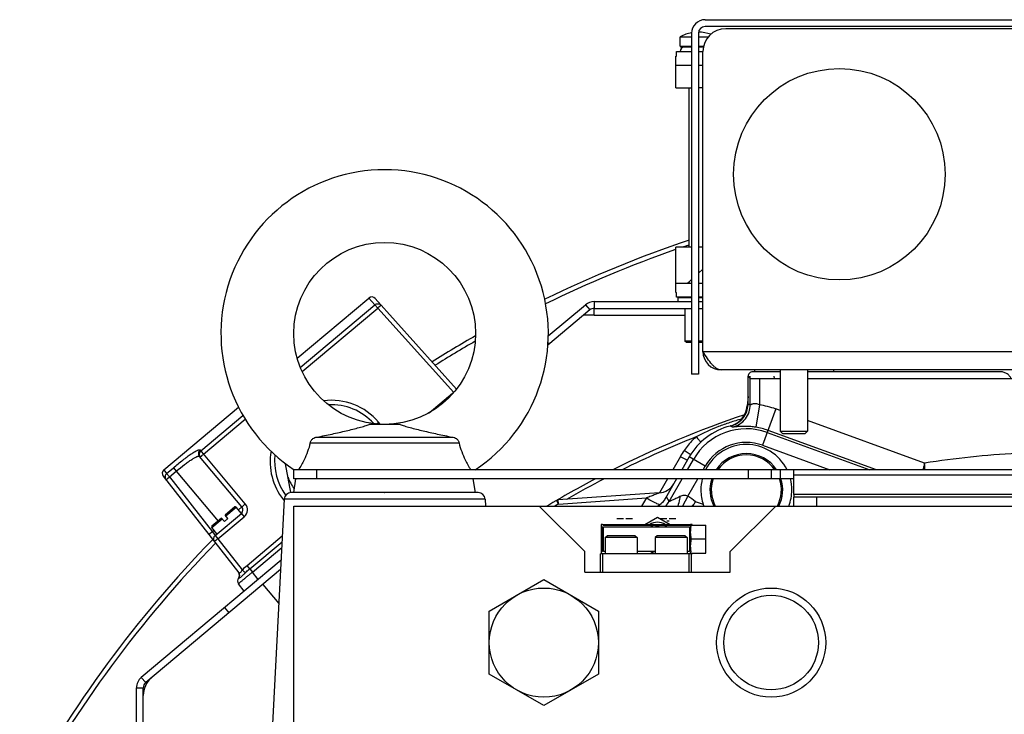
# Model space of a CAD drawing. Extents: x -3157 to 1181, y 8 to 2342.
# Tile 4 of 66: x -3115 to -2898, y 1325 to 1478. Entities that reach past the tile are written whole.
import ezdxf

# ---------------------------------------------------------------- set-up
doc = ezdxf.new("R2010")
doc.units = 0
doc.header["$LTSCALE"] = 65.395
doc.layers.get('0').update_dxf_attribs({"linetype": 'CONTINUOUS'})
doc.layers.add('3_ALL_AXES', color=7, linetype='CONTINUOUS')

msp = doc.modelspace()

# ---------------------------------------------------------------- linework, layer by layer
at = {"color": 6, "linetype": 'CONTINUOUS'}
for p, q in [((-2964.09, 1477.7), (-2805.09, 1477.7)), ((-2967.09, 1474.7), (-2967.09, 1399.7)), ((-2965.59, 1399.7), (-2967.09, 1399.7)), ((-2808.59, 1400.7), (-2960.59, 1400.7)), ((-2954.67, 1393.21), (-2954.67, 1399.28)), ((-2953.27, 1400.7), (-2953.29, 1400.27)), ((-2947.59, 1400.7), (-2947.59, 1387.2)), ((-2941.59, 1400.7), (-2941.59, 1387.2)), ((-2935.91, 1400.7), (-2935.89, 1400.27)), ((-3031.2, 1388.7), (-3037.98, 1388.7)), ((-3049.44, 1385.9), (-3019.74, 1385.9)), ((-2947.09, 1386.7), (-2947.59, 1387.2)), ((-2947.59, 1387.2), (-2941.59, 1387.2)), ((-2947.09, 1386.7), (-2942.09, 1386.7)), ((-2942.09, 1386.7), (-2941.59, 1387.2)), ((-3018.23, 1384.57), (-3050.95, 1384.57)), ((-3054.59, 1376.71), (-3054.59, 1378.71)), ((-2895.56, 1378.71), (-3054.59, 1378.71)), ((-2949.59, 1378.71), (-2949.59, 1376.71)), ((-2944.59, 1373.28), (-2944.59, 1377.54)), ((-3054.59, 1373.7), (-3054.09, 1376.71)), ((-2944.59, 1376.71), (-3054.59, 1376.71)), ((-3014.59, 1373.7), (-3015.09, 1376.71)), ((-3034.72, 1373.7), (-3034.59, 1373.7)), ((-2974.2, 1373.62), (-2996.4, 1372.07)), ((-2963.05, 1374.36), (-2963.05, 1374.27)), ((-2947.05, 1374.19), (-2947.05, 1374.27)), ((-3056.66, 1372.28), (-3059.57, 1316.9)), ((-3054.59, 990.7), (-3054.59, 1370.7)), ((-3054.59, 1370.7), (-2714.59, 1370.7)), ((-3012.52, 1372.28), (-3012.43, 1370.7)), ((-3000.59, 1370.7), (-2990.59, 1360.7)), ((-2972.65, 1372.64), (-2972.6, 1372.73)), ((-2958.59, 1360.7), (-2948.59, 1370.7)), ((-2944.59, 1370.7), (-2944.59, 1372.7)), ((-2824.59, 1372.7), (-2944.59, 1372.7)), ((-2986.99, 1366.4), (-2986.99, 1360.5)), ((-2986.69, 1366.7), (-2982.81, 1366.7)), ((-2980.77, 1366.7), (-2973.31, 1366.7)), ((-2971.27, 1366.7), (-2967.29, 1366.7)), ((-2967.4, 1366.5), (-2963.99, 1366.5)), ((-2963.99, 1360.4), (-2963.99, 1366.5)), ((-2979.49, 1364.2), (-2985.69, 1364.2)), ((-2974.69, 1364.2), (-2975.09, 1363.8)), ((-2968.49, 1364.2), (-2974.69, 1364.2)), ((-2968.49, 1364.2), (-2968.09, 1363.8)), ((-2986.09, 1363.8), (-2986.09, 1360.2)), ((-2979.09, 1363.8), (-2986.09, 1363.8)), ((-2979.09, 1363.8), (-2979.09, 1360.2)), ((-2975.09, 1363.8), (-2975.09, 1360.2)), ((-2968.09, 1363.8), (-2975.09, 1363.8)), ((-2968.09, 1363.8), (-2968.09, 1360.2)), ((-2963.99, 1363.45), (-2967.19, 1363.45)), ((-2990.59, 1356.2), (-2990.59, 1360.7)), ((-2967.09, 1360.2), (-2987.09, 1360.2)), ((-2986.59, 1356.2), (-2986.59, 1360.2)), ((-2967.59, 1356.2), (-2967.59, 1360.2)), ((-2967.4, 1360.4), (-2963.99, 1360.4)), ((-2967.09, 1356.2), (-2967.09, 1360.2)), ((-2958.59, 1356.2), (-2958.59, 1360.7)), ((-2990.59, 1356.2), (-2958.59, 1356.2)), ((-3011.59, 1347.63), (-2999.59, 1354.55)), ((-2999.59, 1354.55), (-2987.59, 1347.63)), ((-3011.59, 1333.77), (-3011.59, 1347.63)), ((-2987.59, 1347.63), (-2987.59, 1333.77)), ((-2999.59, 1326.84), (-3011.59, 1333.77)), ((-2987.59, 1333.77), (-2999.59, 1326.84))]:
    msp.add_line(p, q, dxfattribs=at)
at = {"color": 2, "linetype": 'CONTINUOUS'}
for p, q in [((-2965.59, 1474.7), (-2965.59, 1399.7)), ((-2805.09, 1476.2), (-2964.09, 1476.2)), ((-2809.59, 1475.7), (-2959.59, 1475.7)), ((-2964.59, 1404.7), (-2964.59, 1470.7)), ((-2954.67, 1399.28), (-2954.19, 1398.8)), ((-2954.27, 1399.33), (-2954.31, 1398.92)), ((-2947.59, 1400.27), (-2953.67, 1400.27)), ((-2948.86, 1398.75), (-2948.91, 1399.33)), ((-2899.3, 1400.27), (-2941.59, 1400.27)), ((-2952.19, 1398.75), (-2947.59, 1398.75)), ((-2941.59, 1398.75), (-2895.57, 1398.75)), ((-2954.67, 1394.82), (-2954.85, 1392.74)), ((-2967.6, 1381.52), (-2969.23, 1378.71)), ((-2944.59, 1377.54), (-2944.59, 1378.71)), ((-2970.38, 1376.71), (-2973.13, 1371.95)), ((-2944.59, 1373.28), (-2944.59, 1372.7)), ((-2824.59, 1373.28), (-2944.59, 1373.28)), ((-2996.83, 1371.93), (-2996.38, 1371.16)), ((-2986.99, 1366.7), (-2986.99, 1366.4)), ((-2986.69, 1366.7), (-2986.99, 1366.7)), ((-2986.99, 1366.4), (-2986.76, 1366.16)), ((-2986.46, 1366.46), (-2986.69, 1366.7)), ((-2967.52, 1366.46), (-2986.46, 1366.46)), ((-2983.53, 1368), (-2982.04, 1368)), ((-2982.81, 1366.7), (-2980.77, 1366.7)), ((-2981.54, 1368), (-2980.05, 1368)), ((-2977.39, 1366.7), (-2974.59, 1368.32)), ((-2974.59, 1368.32), (-2971.79, 1366.7)), ((-2974.03, 1368), (-2972.54, 1368)), ((-2973.31, 1366.7), (-2971.27, 1366.7)), ((-2972.54, 1367.5), (-2972.04, 1367.5)), ((-2972.04, 1368), (-2970.55, 1368)), ((-2967.29, 1366.7), (-2967.52, 1366.46)), ((-2966.99, 1366.7), (-2967.29, 1366.7)), ((-2966.99, 1366.5), (-2966.99, 1366.7)), ((-2986.76, 1366.16), (-2986.76, 1360.73)), ((-2986.46, 1360.73), (-2986.46, 1366.16)), ((-2986.46, 1366.16), (-2967.52, 1366.16)), ((-2986.09, 1363.8), (-2985.69, 1364.2)), ((-2979.49, 1364.2), (-2979.09, 1363.8)), ((-2967.52, 1366.16), (-2967.52, 1360.73)), ((-2987.09, 1356.2), (-2987.09, 1360.2)), ((-2986.76, 1360.73), (-2986.99, 1360.5)), ((-2986.99, 1360.5), (-2986.99, 1360.2)), ((-2986.09, 1360.73), (-2986.46, 1360.73)), ((-2975.09, 1360.73), (-2979.09, 1360.73)), ((-2967.52, 1360.73), (-2968.09, 1360.73)), ((-2967.09, 1360.2), (-2966.99, 1360.2)), ((-2966.99, 1360.2), (-2966.99, 1360.4))]:
    msp.add_line(p, q, dxfattribs=at)
at = {"color": 7, "linetype": 'CONTINUOUS'}
for p, q in [((-2969.59, 1471.9), (-2969.59, 1473.95)), ((-2970.44, 1469.7), (-2970.44, 1470.7)), ((-2970.44, 1470.7), (-2967.09, 1470.7)), ((-2969.39, 1471.7), (-2967.09, 1471.7)), ((-2965.59, 1471.7), (-2964.49, 1471.7)), ((-2965.59, 1470.7), (-2964.59, 1470.7)), ((-2970.59, 1469.7), (-2970.44, 1469.7)), ((-2970.59, 1462.7), (-2970.59, 1467.7)), ((-2970.59, 1467.7), (-2967.09, 1467.7)), ((-2965.59, 1467.7), (-2964.59, 1467.7)), ((-2970.59, 1462.7), (-2967.09, 1462.7)), ((-2967.59, 1427.7), (-2967.59, 1462.7)), ((-2964.59, 1462.7), (-2965.59, 1462.7)), ((-2970.59, 1419.7), (-2970.59, 1427.7)), ((-2967.09, 1427.7), (-2970.59, 1427.7)), ((-2964.59, 1427.7), (-2965.59, 1427.7)), ((-2965.59, 1421.92), (-2964.59, 1422.84)), ((-2967.09, 1419.7), (-2970.59, 1419.7)), ((-2964.59, 1419.7), (-2965.59, 1419.7)), ((-3053.83, 1403.26), (-3038.08, 1416.48)), ((-3036.69, 1416.38), (-3018.77, 1396.47)), ((-2970.59, 1417.7), (-2970.44, 1417.7)), ((-2970.44, 1416.7), (-2970.44, 1417.7)), ((-2967.09, 1416.7), (-2970.44, 1416.7)), ((-2970.09, 1416.5), (-2969.89, 1416.7)), ((-2970.09, 1416.5), (-2970.09, 1415.7)), ((-2967.09, 1416.5), (-2970.09, 1416.5)), ((-2964.59, 1416.7), (-2965.59, 1416.7)), ((-2964.59, 1416.5), (-2965.59, 1416.5)), ((-2988.5, 1412.7), (-2988.5, 1414.2)), ((-2988.5, 1414.2), (-2967.09, 1414.2)), ((-2968.54, 1414.2), (-2968.54, 1407)), ((-2965.59, 1414.2), (-2964.59, 1414.2)), ((-2989.46, 1413.85), (-2998.69, 1406.1)), ((-2988.5, 1412.7), (-2990.83, 1412.7)), ((-2998.66, 1406.6), (-2998.43, 1406.32)), ((-2968.24, 1406.7), (-2968.54, 1407)), ((-2967.09, 1407), (-2968.54, 1407)), ((-2967.09, 1406.7), (-2968.24, 1406.7)), ((-2964.59, 1407), (-2965.59, 1407)), ((-2964.59, 1406.7), (-2965.59, 1406.7)), ((-3083.13, 1378.67), (-3066.71, 1392.45)), ((-3065.98, 1370.53), (-3075.32, 1381.66)), ((-3083.28, 1377.29), (-3066.66, 1356.03)), ((-3071.88, 1364.27), (-3066.1, 1369.12)), ((-3067.54, 1370.53), (-3069.68, 1368.73)), ((-3069.04, 1367.96), (-3069.68, 1368.73)), ((-3066.1, 1369.12), (-3067.26, 1370.5)), ((-3070.45, 1368.08), (-3072.59, 1366.28)), ((-3070.45, 1368.08), (-3069.81, 1367.32)), ((-3069.04, 1367.96), (-3069.81, 1367.32)), ((-3071.46, 1364.62), (-3072.62, 1366)), ((-3057.48, 1356.78), (-3087.14, 1331.89)), ((-3065.45, 1352.04), (-3066.7, 1353.65)), ((-3061.4, 1353.49), (-3057.87, 1349.28)), ((-3069.79, 1348.4), (-3068.83, 1347.25)), ((-3087.68, 1252.13), (-3087.68, 1330.74))]:
    msp.add_line(p, q, dxfattribs=at)
at = {"color": 9, "linetype": 'CONTINUOUS'}
for p, q in [((-2969.59, 1471.9), (-2967.09, 1471.9)), ((-2965.59, 1471.9), (-2964.44, 1471.9)), ((-3036.74, 1414.99), (-3038.08, 1416.48)), ((-3053.14, 1401.23), (-3036.74, 1414.99)), ((-3052.75, 1400.31), (-3036.12, 1414.26)), ((-3036.74, 1414.99), (-3036.12, 1414.26)), ((-3036.12, 1414.26), (-3019.4, 1395.68)), ((-2990.43, 1415), (-2989.46, 1413.85)), ((-2988.5, 1415.7), (-2988.5, 1414.2)), ((-2988.5, 1412.7), (-2968.54, 1412.7)), ((-2964.59, 1404.7), (-2804.59, 1404.7)), ((-2954.19, 1393), (-2954.19, 1398.8)), ((-2952.19, 1398.75), (-2952.19, 1393)), ((-3024.81, 1391.26), (-3020.55, 1394.83)), ((-3020.38, 1394.63), (-3020.55, 1394.83)), ((-2954.85, 1392.74), (-2954.69, 1392.8)), ((-2954.85, 1392.74), (-2954.84, 1392.75)), ((-2954.75, 1392.78), (-2954.69, 1392.8)), ((-2954.67, 1393.21), (-2954.19, 1393)), ((-2952.19, 1393), (-2952.94, 1388.06)), ((-3075.02, 1382.87), (-3065.74, 1390.66)), ((-2948.57, 1392.08), (-2951.47, 1384.09)), ((-2947.59, 1391.72), (-2948.57, 1392.08)), ((-3074.41, 1382.13), (-3065.24, 1389.82)), ((-3035.55, 1388.72), (-3035.93, 1389.17)), ((-2958.48, 1388.36), (-2958.1, 1388.12)), ((-2915.85, 1380.17), (-2941.59, 1389.54)), ((-2950.45, 1386.91), (-2927.91, 1378.71)), ((-2926.45, 1378.71), (-2950.28, 1387.38)), ((-2951.47, 1384.09), (-2936.67, 1378.71)), ((-3065.23, 1371.2), (-3075.19, 1383.07)), ((-2969.56, 1381.63), (-2971.25, 1378.71)), ((-2964.1, 1379.5), (-2967.6, 1381.52)), ((-2968.02, 1378.71), (-2966.69, 1381)), ((-2964.55, 1378.71), (-2964.1, 1379.5)), ((-3083.13, 1378.67), (-3082.54, 1377.91)), ((-3082.68, 1376.53), (-3081.9, 1377.15)), ((-3082.54, 1377.91), (-3081.05, 1379.16)), ((-3082.54, 1377.91), (-3081.9, 1377.15)), ((-3081.9, 1377.15), (-3080.41, 1378.4)), ((-3081.9, 1377.15), (-3072.47, 1365.08)), ((-3081.05, 1379.16), (-3080.41, 1378.4)), ((-3080.41, 1378.4), (-3071.21, 1367.44)), ((-3049.59, 1378.71), (-3049.59, 1376.71)), ((-2954.59, 1376.71), (-2954.59, 1378.71)), ((-2947.59, 1378.71), (-2947.59, 1376.71)), ((-2895.56, 1377.54), (-2944.59, 1377.54)), ((-2972.4, 1376.71), (-2974.18, 1373.62)), ((-2972.4, 1376.71), (-2974.18, 1373.62)), ((-2972.03, 1371.75), (-2969.17, 1376.71)), ((-2967.92, 1372.87), (-2965.71, 1376.71)), ((-3034.72, 1373.7), (-3055.17, 1373.7)), ((-3014.01, 1373.7), (-3034.59, 1373.7)), ((-2967.92, 1372.87), (-2969.12, 1370.7)), ((-3012.52, 1372.28), (-3056.66, 1372.28)), ((-2996.38, 1371.16), (-2977.04, 1372.51)), ((-2977.04, 1372.51), (-2978.09, 1370.7)), ((-2977.04, 1372.51), (-2978.09, 1370.7)), ((-2972.7, 1372.56), (-2972.6, 1372.73)), ((-2972.03, 1371.75), (-2972.6, 1372.73)), ((-2966.48, 1371.26), (-2967.04, 1370.7)), ((-2939.59, 1372.7), (-2939.59, 1370.7)), ((-3069.55, 1368.57), (-3067.26, 1370.5)), ((-3066.74, 1369.89), (-3065.98, 1370.53)), ((-3066.1, 1369.12), (-3065.48, 1368.38)), ((-3072.62, 1366), (-3070.32, 1367.93)), ((-3071.26, 1363.53), (-3065.48, 1368.38)), ((-3072.47, 1365.08), (-3073.26, 1364.47)), ((-3072.47, 1365.08), (-3072.1, 1365.39)), ((-3072.47, 1365.08), (-3071.88, 1364.27)), ((-3071.88, 1364.27), (-3071.26, 1363.53)), ((-3064.85, 1357.66), (-3057.09, 1364.17)), ((-3071.26, 1363.53), (-3065.9, 1356.67)), ((-3064.25, 1356.94), (-3057.16, 1362.89)), ((-3063.64, 1356.22), (-3057.22, 1361.6)), ((-3064.25, 1356.94), (-3064.85, 1357.66)), ((-3064.25, 1356.94), (-3063.64, 1356.22)), ((-3062.39, 1354.61), (-3063.64, 1356.22)), ((-3088.1, 1333.03), (-3087.14, 1331.89)), ((-3089.18, 1330.74), (-3087.68, 1330.74))]:
    msp.add_line(p, q, dxfattribs=at)
at = {"color": 3, "linetype": 'CONTINUOUS'}
for p, q in [((-2998.6, 1408.14), (-2990.43, 1415)), ((-2988.5, 1415.7), (-2967.09, 1415.7)), ((-2965.59, 1415.7), (-2964.59, 1415.7)), ((-3057.37, 1358.82), (-3088.1, 1333.03)), ((-3089.18, 1252.13), (-3089.18, 1330.74))]:
    msp.add_line(p, q, dxfattribs=at)
at = {"color": 2, "linetype": 'CONTINUOUS'}
msp.add_circle((-2934.59, 1443.7), 23.25, dxfattribs=at)
at = {"color": 6, "linetype": 'CONTINUOUS'}
for centre, radius in [((-3034.59, 1408.7), 20), ((-2999.59, 1340.7), 12), ((-2949.59, 1340.7), 12), ((-2949.59, 1340.7), 10.4)]:
    msp.add_circle(centre, radius, dxfattribs=at)
for centre, radius, start, end in [((-2964.09, 1474.7), 3, 90, 180), ((-3034.59, 1408.7), 36, 303.5719, 236.4281), ((-2959.67, 1393.22), 5, 353.0579, 356.516), ((-2959.65, 1393.21), 4.98, 356.5149, 359.9985), ((-2884.59, 1180.7), 221.74, 108.6302, 116.749), ((-2955.05, 1374.27), 14.5, 103.7013, 104.1995), ((-2955.05, 1374.27), 8, 146.3301, 146.3362), ((-2955.05, 1374.27), 8, 33.6638, 33.6716), ((-2884.59, 1180.7), 221.74, 117.8698, 121.0345), ((-2974.48, 1377.61), 4, 274, 330), ((-3055.17, 1372.2), 1.5, 90, 177), ((-3014.01, 1372.2), 1.5, 3, 90), ((-2977.09, 1375.2), 5.12, 329.3054, 330.0001), ((-2829.57, 1290.61), 158.9, 149.4986, 149.7336), ((-3041.84, 1415.64), 87.46, 329.5027, 329.7947), ((-2955.05, 1374.27), 8, 333.4329, 333.4389)]:
    msp.add_arc(centre, radius, start, end, dxfattribs=at)
at = {"color": 2, "linetype": 'CONTINUOUS'}
for centre, radius, start, end in [((-2964.09, 1474.7), 1.5, 90.0002, 179.9998), ((-2959.59, 1470.7), 5, 90.0001, 179.9999), ((-2960.59, 1404.7), 4, 180, 270), ((-2959.83, 1393.18), 5, 284.1995, 355), ((-2955.05, 1374.27), 14.5, 104.1995, 150), ((-2955.05, 1374.27), 10, 26.3262, 153.6737), ((-2950.21, 1370.47), 22.34, 146.0575, 150.0214), ((-2955.05, 1374.27), 8, 33.6716, 146.3301), ((-2954.99, 1374.27), 10.05, 165.9462, 179.9634), ((-2955.05, 1374.27), 8, 162.2824, 206.5662), ((-2955.05, 1374.27), 8, 333.4389, 17.7181), ((-2955.09, 1374.27), 10.05, 0.0326, 14.0576), ((-2955.05, 1374.27), 10, 180, 198.8155), ((-2955.05, 1374.27), 10, 339.0367, 0.0001), ((-2955.23, 1374.2), 9.8, 198.7806, 200.9653), ((-2974.59, 1363.7), 3.45, 60.4666, 119.5334), ((-2974.29, 1363.44), 3.26, 111.8592, 123.2832), ((-2974.29, 1363.44), 3.26, 56.7168, 68.1408), ((-2974.59, 1363.7), 2.5, 80.6605, 99.3395), ((-2974.28, 1363.47), 3.27, 236.7629, 254.9292), ((-2974.29, 1363.45), 3.25, 254.9854, 255.7416)]:
    msp.add_arc(centre, radius, start, end, dxfattribs=at)
at = {"color": 7, "linetype": 'CONTINUOUS'}
for centre, radius, start, end in [((-2969.39, 1471.9), 0.2, 180, 270), ((-2968.59, 1470.7), 1, 90, 180), ((-2884.59, 1180.7), 262, 108.4695, 115.9873), ((-2884.59, 1180.7), 261, 109.2403, 116.0445), ((-2884.59, 1180.7), 261, 108.5426, 108.8434), ((-3120.66, 1591.48), 229.77, 311.615, 311.9392), ((-3037.43, 1415.71), 1, 42, 130), ((-2988.5, 1412.7), 1.5, 90, 130), ((-2884.59, 1180.7), 262, 119.7521, 122.1822), ((-2884.59, 1180.7), 261, 119.8942, 122.1441), ((-3046.29, 1380.52), 12.5, 41.8133, 93.1386), ((-3046.29, 1380.52), 12.5, 173.3338, 216.3456), ((-3082.49, 1377.91), 1, 130, 218), ((-3067.41, 1370.37), 0.2, 40, 130), ((-3066.74, 1369.89), 1, 310.0041, 39.998), ((-3072.46, 1366.13), 0.2, 130, 220), ((-3071.24, 1363.51), 1, 130, 218), ((-2884.59, 1180.7), 262, 135.7943, 151.5034), ((-2884.59, 1180.7), 261, 135.8244, 151.3843), ((-3067.5, 1355.48), 1, 322.5046, 38), ((-3065.92, 1354.26), 1, 142.5053, 218), ((-3082.68, 1329.1), 5, 130, 180), ((-3086.18, 1330.74), 1.5, 130, 180)]:
    msp.add_arc(centre, radius, start, end, dxfattribs=at)
at = {"color": 3, "linetype": 'CONTINUOUS'}
for centre, start, end in [((-2988.5, 1412.7), 90, 130), ((-3086.18, 1330.74), 130, 180)]:
    msp.add_arc(centre, 3, start, end, dxfattribs=at)
at = {"color": 9, "linetype": 'CONTINUOUS'}
for centre, radius, start, end in [((-3046.27, 1380.49), 13.5, 40, 97.4442), ((-2955.05, 1374.27), 18.94, 70, 81.335), ((-2955.05, 1374.27), 13.95, 70, 81.335), ((-2884.59, 1180.7), 220.84, 111.6548, 116.2749), ((-2955.05, 1374.27), 13.45, 70, 150), ((-2955.05, 1374.27), 10.45, 70, 150), ((-3046.27, 1380.49), 13.5, 170.23, 218.337), ((-2955.05, 1374.27), 7.7, 35.1601, 144.8402), ((-2884.59, 1180.7), 201.9, 93.1147, 98.9064), ((-2884.59, 1180.7), 220.84, 117.426, 119.8737), ((-2955.05, 1374.27), 7.7, 161.5674, 207.6875), ((-2955.05, 1374.27), 7.7, 332.3125, 18.4327), ((-3066.76, 1369.91), 2, 310.0018, 39.9982), ((-3046.27, 1380.5), 13.5, 218.3363, 219.5055), ((-2884.59, 1180.7), 220.84, 120.41, 120.6419), ((-2976.36, 1374.25), 5, 314.6383, 329.9585), ((-2972.09, 1351.7), 20.78, 68.6142, 73.6948)]:
    msp.add_arc(centre, radius, start, end, dxfattribs=at)
for points, knots in [([(-3036.74, 1414.99), (-3036.64, 1415.07), (-3036.41, 1415.2), (-3036.02, 1415.25), (-3035.65, 1415.15), (-3035.44, 1415), (-3035.36, 1414.9)], [0, 0, 0, 0, 0.251094, 0.501467, 0.750972, 1, 1, 1, 1]), ([(-3036.12, 1414.26), (-3036.03, 1414.34), (-3035.89, 1414.47), (-3035.71, 1414.62), (-3035.6, 1414.72), (-3035.5, 1414.8), (-3035.44, 1414.85), (-3035.4, 1414.88), (-3035.38, 1414.89), (-3035.37, 1414.9), (-3035.36, 1414.9), (-3035.36, 1414.9)], [0, 0, 0, 0, 0.381959, 0.55445, 0.705641, 0.829839, 0.922203, 0.955344, 0.979337, 0.994097, 1, 1, 1, 1]), ([(-2958.1, 1388.12), (-2957.56, 1388.24), (-2956.48, 1388.68), (-2955.18, 1389.85), (-2954.37, 1391.36), (-2954.19, 1392.47), (-2954.19, 1393)], [0, 0, 0, 0, 0.249262, 0.508952, 0.763774, 1, 1, 1, 1]), ([(-2952.19, 1393), (-2952.31, 1393.06), (-2952.54, 1393.16), (-2952.9, 1393.24), (-2953.24, 1393.25), (-2953.55, 1393.2), (-2953.79, 1393.12), (-2953.98, 1393.05), (-2954.1, 1393), (-2954.16, 1392.99), (-2954.19, 1392.99), (-2954.19, 1393)], [0, 0, 0, 0, 0.185599, 0.365116, 0.531629, 0.679937, 0.806224, 0.905606, 0.971209, 0.989642, 1, 1, 1, 1]), ([(-3035.93, 1389.17), (-3035.97, 1389.14), (-3036.13, 1389), (-3036.29, 1388.87), (-3036.41, 1388.78)], [0, 0, 0, 0, 0.26784, 1, 1, 1, 1]), ([(-2956.1, 1389.85), (-2956.97, 1389.63), (-2958.68, 1389.12), (-2962.05, 1387.91), (-2964.51, 1386.81), (-2966.08, 1385.95)], [0, 0, 0, 0, 0.250053, 0.50016, 1, 1, 1, 1]), ([(-2952.94, 1388.06), (-2953.32, 1388.12), (-2954.04, 1388.2), (-2955.07, 1388.25), (-2955.96, 1388.24), (-2956.69, 1388.2), (-2957.2, 1388.16), (-2957.53, 1388.13), (-2957.71, 1388.12), (-2957.86, 1388.11), (-2957.98, 1388.1), (-2958.05, 1388.11), (-2958.09, 1388.11), (-2958.1, 1388.12)], [0, 0, 0, 0, 0.220123, 0.422281, 0.595653, 0.736998, 0.846756, 0.890215, 0.92629, 0.955136, 0.976894, 0.991732, 1, 1, 1, 1]), ([(-2966.08, 1385.95), (-2966.34, 1385.73), (-2967.32, 1384.82), (-2968.18, 1383.78), (-2968.74, 1382.94)], [0, 0, 0, 0, 0.250353, 1, 1, 1, 1]), ([(-2966.08, 1385.95), (-2965.88, 1385.72), (-2965.53, 1385.33), (-2965.18, 1384.95), (-2965.02, 1384.79)], [0, 0, 0, 0, 0.580837, 1, 1, 1, 1]), ([(-3081.05, 1379.16), (-3080.36, 1379.74), (-3079.35, 1380.56), (-3078.03, 1381.56), (-3077.17, 1382.16), (-3076.53, 1382.58), (-3076.09, 1382.83), (-3075.82, 1382.97), (-3075.59, 1383.06), (-3075.4, 1383.12), (-3075.23, 1383.12), (-3075.19, 1383.07)], [0, 0, 0, 0, 0.377062, 0.54719, 0.696191, 0.818663, 0.868634, 0.910594, 0.944354, 0.969983, 1, 1, 1, 1]), ([(-3080.41, 1378.4), (-3079.82, 1378.89), (-3078.95, 1379.59), (-3077.81, 1380.44), (-3077.07, 1380.95), (-3076.44, 1381.34), (-3075.98, 1381.58), (-3075.69, 1381.69), (-3075.51, 1381.73), (-3075.36, 1381.72), (-3075.32, 1381.66)], [0, 0, 0, 0, 0.374581, 0.543779, 0.692166, 0.814409, 0.906574, 0.940747, 0.967078, 1, 1, 1, 1]), ([(-3075.19, 1383.07), (-3075.29, 1382.98), (-3075.46, 1382.77), (-3075.57, 1382.39), (-3075.53, 1382), (-3075.4, 1381.76), (-3075.32, 1381.66)], [0, 0, 0, 0, 0.250948, 0.501298, 0.750887, 1, 1, 1, 1]), ([(-3075.02, 1382.87), (-3075.12, 1382.78), (-3075.29, 1382.58), (-3075.4, 1382.19), (-3075.36, 1381.8), (-3075.23, 1381.56), (-3075.15, 1381.46)], [0, 0, 0, 0, 0.251091, 0.501502, 0.75104, 1, 1, 1, 1]), ([(-3075.15, 1381.46), (-3075.15, 1381.47), (-3075.15, 1381.47), (-3075.14, 1381.48), (-3075.12, 1381.5), (-3075.09, 1381.54), (-3075.03, 1381.6), (-3074.94, 1381.68), (-3074.82, 1381.78), (-3074.65, 1381.93), (-3074.5, 1382.05), (-3074.41, 1382.13)], [0, 0, 0, 0, 0.005905, 0.02067, 0.04467, 0.077821, 0.17021, 0.294432, 0.445642, 0.618133, 1, 1, 1, 1]), ([(-2915.85, 1380.17), (-2915.88, 1380.04), (-2916, 1379.56), (-2916.12, 1379.07), (-2916.22, 1378.71)], [0, 0, 0, 0, 0.253594, 1, 1, 1, 1]), ([(-2915.77, 1378.71), (-2915.78, 1378.83), (-2915.8, 1379.31), (-2915.83, 1379.8), (-2915.85, 1380.17)], [0, 0, 0, 0, 0.245245, 1, 1, 1, 1]), ([(-3082.54, 1377.91), (-3082.63, 1377.83), (-3082.8, 1377.63), (-3082.91, 1377.26), (-3082.88, 1376.87), (-3082.76, 1376.63), (-3082.68, 1376.53)], [0, 0, 0, 0, 0.250545, 0.500704, 0.750447, 1, 1, 1, 1]), ([(-2974.2, 1373.62), (-2974.19, 1373.62), (-2974.34, 1373.55), (-2974.42, 1373.52), (-2974.76, 1373.38), (-2975.11, 1373.25), (-2975.55, 1373.08), (-2976.19, 1372.83), (-2976.7, 1372.64), (-2977.04, 1372.51)], [0, 0, 0, 0, 0.01587, 0.079092, 0.181918, 0.314867, 0.468976, 0.637862, 1, 1, 1, 1]), ([(-2969.64, 1372.81), (-2969.8, 1372.73), (-2970.11, 1372.58), (-2970.56, 1372.36), (-2970.96, 1372.17), (-2971.32, 1372.01), (-2971.6, 1371.89), (-2971.8, 1371.81), (-2971.92, 1371.77), (-2971.98, 1371.75), (-2972.01, 1371.74), (-2972.03, 1371.75), (-2972.03, 1371.75)], [0, 0, 0, 0, 0.205002, 0.395223, 0.566881, 0.715659, 0.83712, 0.926887, 0.958609, 0.981187, 0.9946, 1, 1, 1, 1]), ([(-2969.64, 1372.81), (-2969.66, 1372.62), (-2969.77, 1371.9), (-2969.95, 1371.2), (-2970.15, 1370.7)], [0, 0, 0, 0, 0.256403, 1, 1, 1, 1]), ([(-2967.92, 1372.87), (-2968.06, 1372.94), (-2968.35, 1373.04), (-2968.94, 1373.07), (-2969.38, 1372.93), (-2969.64, 1372.81)], [0, 0, 0, 0, 0.255952, 0.507886, 1, 1, 1, 1]), ([(-3065.98, 1370.53), (-3065.98, 1370.53), (-3065.97, 1370.54), (-3065.96, 1370.55), (-3065.95, 1370.57), (-3065.91, 1370.6), (-3065.85, 1370.66), (-3065.76, 1370.74), (-3065.65, 1370.84), (-3065.47, 1371), (-3065.33, 1371.12), (-3065.23, 1371.2)], [0, 0, 0, 0, 0.005905, 0.020668, 0.044668, 0.077819, 0.170208, 0.29443, 0.44564, 0.618132, 1, 1, 1, 1]), ([(-2974.17, 1371), (-2974.35, 1371.08), (-2974.77, 1371.28), (-2975.73, 1371.77), (-2976.51, 1372.2), (-2977.04, 1372.51)], [0, 0, 0, 0, 0.182253, 0.42845, 1, 1, 1, 1]), ([(-3071.26, 1363.53), (-3071.36, 1363.45), (-3071.5, 1363.34), (-3071.69, 1363.19), (-3071.8, 1363.1), (-3071.9, 1363.02), (-3071.96, 1362.96), (-3071.99, 1362.93), (-3072.01, 1362.91), (-3072.02, 1362.9), (-3072.03, 1362.89), (-3072.02, 1362.89)], [0, 0, 0, 0, 0.38196, 0.554451, 0.705643, 0.829841, 0.922205, 0.955346, 0.979338, 0.994097, 1, 1, 1, 1]), ([(-3063.64, 1356.22), (-3063.84, 1356.05), (-3064.24, 1355.73), (-3064.81, 1355.25), (-3065.33, 1354.82), (-3065.73, 1354.48), (-3066.01, 1354.25), (-3066.19, 1354.1), (-3066.34, 1353.97), (-3066.47, 1353.86), (-3066.56, 1353.78), (-3066.62, 1353.73), (-3066.65, 1353.7), (-3066.67, 1353.68), (-3066.69, 1353.66), (-3066.7, 1353.65), (-3066.71, 1353.65), (-3066.7, 1353.65)], [0, 0, 0, 0, 0.195034, 0.382618, 0.555455, 0.706967, 0.772862, 0.831306, 0.881754, 0.923709, 0.956774, 0.969874, 0.980635, 0.989035, 0.995061, 0.998708, 1, 1, 1, 1]), ([(-3066.59, 1354.91), (-3066.49, 1355.08), (-3066.39, 1355.48), (-3066.54, 1355.87), (-3066.66, 1356.03)], [0, 0, 0, 0, 0.501495, 1, 1, 1, 1]), ([(-3066.66, 1356.03), (-3066.65, 1356.01), (-3066.62, 1355.99), (-3066.58, 1355.98), (-3066.58, 1355.98)], [0, 0, 0, 0, 0.728347, 1, 1, 1, 1]), ([(-3066.59, 1354.91), (-3066.57, 1354.92), (-3066.5, 1354.95), (-3066.32, 1355.05), (-3066.03, 1355.27), (-3065.64, 1355.63), (-3065.36, 1355.92), (-3065.21, 1356.07)], [0, 0, 0, 0, 0.047753, 0.121533, 0.3422, 0.644561, 1, 1, 1, 1]), ([(-3066.58, 1355.98), (-3066.53, 1355.97), (-3066.4, 1356.02), (-3066.23, 1356.17), (-3066.06, 1356.4), (-3065.95, 1356.58), (-3065.9, 1356.67)], [0, 0, 0, 0, 0.150843, 0.378918, 0.673912, 1, 1, 1, 1]), ([(-3065.21, 1356.07), (-3065.25, 1356.1), (-3065.48, 1356.3), (-3065.7, 1356.5), (-3065.9, 1356.67)], [0, 0, 0, 0, 0.154355, 1, 1, 1, 1]), ([(-3065.21, 1356.07), (-3065.14, 1356.15), (-3064.82, 1356.45), (-3064.5, 1356.73), (-3064.25, 1356.94)], [0, 0, 0, 0, 0.248509, 1, 1, 1, 1]), ([(-3066.71, 1354.87), (-3066.7, 1354.88), (-3066.66, 1354.89), (-3066.62, 1354.9), (-3066.59, 1354.91)], [0, 0, 0, 0, 0.254518, 1, 1, 1, 1])]:
    msp.add_open_spline(points, degree=3, knots=knots, dxfattribs=at)
at = {"color": 6, "linetype": 'CONTINUOUS'}
for points, knots in [([(-2960.59, 1400.7), (-2960.76, 1400.7), (-2961.11, 1400.75), (-2961.62, 1401), (-2962.12, 1401.38), (-2962.82, 1402.08), (-2963.64, 1403.21), (-2964.26, 1404.18), (-2964.59, 1404.7)], [0, 0, 0, 0, 0.086489, 0.180413, 0.28672, 0.407305, 0.687399, 1, 1, 1, 1]), ([(-2958.48, 1388.36), (-2957.99, 1388.48), (-2957.05, 1388.87), (-2955.87, 1389.85), (-2955.04, 1391.13), (-2954.76, 1392.11), (-2954.7, 1392.61)], [0, 0, 0, 0, 0.250001, 0.500002, 0.750001, 1, 1, 1, 1]), ([(-3049.44, 1385.9), (-3048.35, 1386.11), (-3046.21, 1386.56), (-3043.58, 1387.14), (-3041.59, 1387.62), (-3040.22, 1387.98), (-3039.02, 1388.32), (-3038.29, 1388.56), (-3037.98, 1388.7)], [0, 0, 0, 0, 0.283871, 0.555153, 0.683643, 0.805097, 0.914913, 1, 1, 1, 1]), ([(-3031.2, 1388.7), (-3030.89, 1388.56), (-3030.16, 1388.32), (-3028.96, 1387.98), (-3027.59, 1387.62), (-3025.6, 1387.14), (-3022.97, 1386.56), (-3020.83, 1386.11), (-3019.74, 1385.9)], [0, 0, 0, 0, 0.085086, 0.194902, 0.316356, 0.444847, 0.716129, 1, 1, 1, 1]), ([(-3050.36, 1385.56), (-3050.23, 1385.66), (-3049.94, 1385.82), (-3049.61, 1385.89), (-3049.44, 1385.9)], [0, 0, 0, 0, 0.50023, 1, 1, 1, 1]), ([(-3019.74, 1385.9), (-3019.57, 1385.89), (-3019.24, 1385.82), (-3018.95, 1385.66), (-3018.82, 1385.56)], [0, 0, 0, 0, 0.49977, 1, 1, 1, 1]), ([(-3050.95, 1384.57), (-3051.28, 1383.31), (-3052.03, 1381.28), (-3053.09, 1379.41), (-3053.54, 1378.71)], [0, 0, 0, 0, 0.608643, 1, 1, 1, 1]), ([(-3050.95, 1384.57), (-3050.93, 1384.76), (-3050.79, 1385.15), (-3050.52, 1385.44), (-3050.36, 1385.56)], [0, 0, 0, 0, 0.4985, 1, 1, 1, 1]), ([(-3018.82, 1385.56), (-3018.66, 1385.44), (-3018.39, 1385.15), (-3018.25, 1384.76), (-3018.23, 1384.57)], [0, 0, 0, 0, 0.501499, 1, 1, 1, 1]), ([(-3018.23, 1384.57), (-3017.9, 1383.31), (-3017.15, 1381.28), (-3016.09, 1379.41), (-3015.64, 1378.71)], [0, 0, 0, 0, 0.60864, 1, 1, 1, 1]), ([(-2974.68, 1370.7), (-2974.26, 1370.91), (-2973.5, 1371.46), (-2972.92, 1372.2), (-2972.69, 1372.58)], [0, 0, 0, 0, 0.510626, 1, 1, 1, 1])]:
    msp.add_open_spline(points, degree=3, knots=knots, dxfattribs=at)
at = {"color": 2, "linetype": 'CONTINUOUS'}
for points, knots in [([(-2953.67, 1400.27), (-2953.8, 1400.27), (-2954.06, 1400.22), (-2954.39, 1400), (-2954.61, 1399.67), (-2954.67, 1399.4), (-2954.67, 1399.27)], [0, 0, 0, 0, 0.250001, 0.5, 0.749999, 1, 1, 1, 1]), ([(-2954.19, 1398.8), (-2954.18, 1398.8), (-2954.16, 1398.79), (-2954.13, 1398.79), (-2954.07, 1398.78), (-2953.97, 1398.78), (-2953.8, 1398.77), (-2953.55, 1398.76), (-2953.26, 1398.76), (-2952.8, 1398.75), (-2952.44, 1398.75), (-2952.19, 1398.75)], [0, 0, 0, 0, 0.009775, 0.028296, 0.055498, 0.091168, 0.18659, 0.311186, 0.460505, 0.629199, 1, 1, 1, 1]), ([(-2896.83, 1398.75), (-2896.91, 1398.99), (-2897.19, 1399.43), (-2897.81, 1399.91), (-2898.53, 1400.21), (-2899.04, 1400.27), (-2899.3, 1400.27)], [0, 0, 0, 0, 0.249433, 0.499451, 0.749691, 1, 1, 1, 1]), ([(-2969.56, 1381.63), (-2969.37, 1381.52), (-2969.09, 1381.37), (-2968.72, 1381.17), (-2968.48, 1381.05), (-2968.28, 1380.95), (-2968.14, 1380.89), (-2968.05, 1380.86), (-2968, 1380.85), (-2967.99, 1380.85), (-2967.99, 1380.86)], [0, 0, 0, 0, 0.372834, 0.55019, 0.707261, 0.834158, 0.92567, 0.979303, 0.993067, 1, 1, 1, 1]), ([(-2967.28, 1382.06), (-2967.3, 1382.07), (-2967.37, 1382.1), (-2967.55, 1382.19), (-2967.85, 1382.37), (-2968.28, 1382.64), (-2968.58, 1382.84), (-2968.74, 1382.94)], [0, 0, 0, 0, 0.047323, 0.123804, 0.357573, 0.667988, 1, 1, 1, 1]), ([(-2996.38, 1371.16), (-2996.38, 1371.27), (-2996.39, 1371.44), (-2996.4, 1371.66), (-2996.41, 1371.79), (-2996.41, 1371.91), (-2996.41, 1371.99), (-2996.4, 1372.04), (-2996.4, 1372.06), (-2996.4, 1372.07), (-2996.4, 1372.07)], [0, 0, 0, 0, 0.387064, 0.559072, 0.708771, 0.831098, 0.92195, 0.978401, 0.993314, 1, 1, 1, 1]), ([(-2967.31, 1366.43), (-2967.32, 1366.44), (-2967.33, 1366.45), (-2967.37, 1366.47), (-2967.38, 1366.48), (-2967.4, 1366.49), (-2967.4, 1366.5)], [0, 0, 0, 0, 0.349959, 0.660679, 0.902777, 1, 1, 1, 1]), ([(-2967.4, 1366.5), (-2967.4, 1366.5), (-2967.4, 1366.5), (-2967.4, 1366.5), (-2967.4, 1366.5)], [0, 0, 0, 0, 0.359505, 1, 1, 1, 1]), ([(-2967.21, 1366.18), (-2967.21, 1366.2), (-2967.22, 1366.29), (-2967.26, 1366.38), (-2967.31, 1366.43)], [0, 0, 0, 0, 0.292521, 1, 1, 1, 1]), ([(-2967.22, 1364.12), (-2967.23, 1364.25), (-2967.29, 1364.53), (-2967.39, 1364.95), (-2967.31, 1365.3), (-2967.24, 1365.58), (-2967.23, 1365.71), (-2967.22, 1365.78)], [0, 0, 0, 0, 0.239945, 0.499895, 0.759787, 0.883797, 1, 1, 1, 1]), ([(-2967.22, 1365.78), (-2967.22, 1365.81), (-2967.22, 1365.95), (-2967.22, 1366.08), (-2967.21, 1366.18)], [0, 0, 0, 0, 0.279098, 1, 1, 1, 1]), ([(-2967.22, 1361.12), (-2967.23, 1361.25), (-2967.29, 1361.53), (-2967.39, 1361.95), (-2967.31, 1362.3), (-2967.24, 1362.58), (-2967.23, 1362.71), (-2967.22, 1362.78)], [0, 0, 0, 0, 0.239945, 0.499895, 0.759787, 0.883797, 1, 1, 1, 1]), ([(-2967.19, 1363.45), (-2967.2, 1363.53), (-2967.21, 1363.75), (-2967.22, 1363.98), (-2967.22, 1364.12)], [0, 0, 0, 0, 0.370151, 1, 1, 1, 1]), ([(-2967.22, 1362.78), (-2967.22, 1362.92), (-2967.21, 1363.14), (-2967.2, 1363.36), (-2967.19, 1363.45)], [0, 0, 0, 0, 0.629849, 1, 1, 1, 1]), ([(-2967.4, 1360.4), (-2967.4, 1360.4), (-2967.38, 1360.41), (-2967.37, 1360.42), (-2967.33, 1360.44), (-2967.32, 1360.46), (-2967.31, 1360.47)], [0, 0, 0, 0, 0.097157, 0.339198, 0.649958, 1, 1, 1, 1]), ([(-2967.4, 1360.4), (-2967.4, 1360.4), (-2967.4, 1360.4), (-2967.4, 1360.4), (-2967.4, 1360.4)], [0, 0, 0, 0, 0.640485, 1, 1, 1, 1]), ([(-2967.31, 1360.47), (-2967.29, 1360.48), (-2967.23, 1360.55), (-2967.21, 1360.65), (-2967.21, 1360.72)], [0, 0, 0, 0, 0.216958, 1, 1, 1, 1]), ([(-2967.21, 1360.72), (-2967.21, 1360.75), (-2967.22, 1360.88), (-2967.22, 1361.02), (-2967.22, 1361.12)], [0, 0, 0, 0, 0.218949, 1, 1, 1, 1])]:
    msp.add_open_spline(points, degree=3, knots=knots, dxfattribs=at)
at = {"color": 9, "linetype": 'CONTINUOUS'}
for points in [[(-3020.55, 1394.83), (-3020.19, 1395.13), (-3019.82, 1395.42), (-3019.42, 1395.67)], [(-2966.26, 1371.64), (-2966.75, 1372.12), (-2967.32, 1372.54), (-2967.92, 1372.87)], [(-3065.9, 1356.67), (-3065.58, 1357.03), (-3065.22, 1357.35), (-3064.85, 1357.66)]]:
    msp.add_open_spline(points, degree=3, dxfattribs=at)
at = {"layer": '3_ALL_AXES', "color": 7, "linetype": 'CONTINUOUS'}
for p, q in [((-2969.59, 1473.95), (-2967.09, 1473.95)), ((-2965.59, 1473.95), (-2963.39, 1473.95)), ((-2970.59, 1467.7), (-2970.59, 1469.7)), ((-2970.59, 1417.7), (-2970.59, 1419.7)), ((-3055.24, 1373.68), (-3056.36, 1380.03))]:
    msp.add_line(p, q, dxfattribs=at)
for centre, radius, start, end in [((-2965.59, 1466.45), 8.5, 100.1415, 118.0725), ((-2965.59, 1466.45), 8.5, 71.153, 89.8561), ((-3046.29, 1380.52), 10.15, 199.7647, 216.4108)]:
    msp.add_arc(centre, radius, start, end, dxfattribs=at)

doc.saveas('drawing.dxf')
